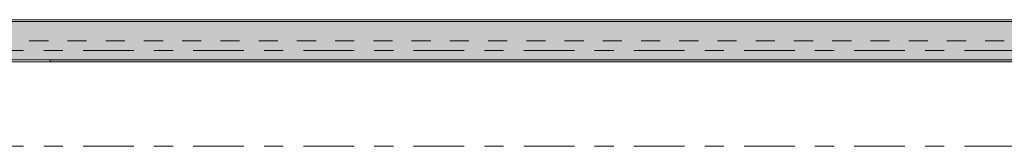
# Model space of a CAD drawing. Header units: metres. Extents: x -3.6 to 65.4, y -11 to 16.8.
# Tile 113 of 178: x 25.73 to 30.88, y 5.35 to 6.01. Entities that reach past the tile are written whole.
import ezdxf

# ---------------------------------------------------------------- set-up
doc = ezdxf.new("R2010")
doc.units = ezdxf.units.M
doc.header["$MEASUREMENT"] = 0
doc.linetypes.add('Achse', pattern=[0.2, 0.1, -0.05, 0, -0.05])
doc.linetypes.add('Strichlinie doppelt', pattern=[0.546806, 0.264583, -0.105833, 0.070556, -0.105833])
doc.layers.add('451 - Universal.Achsen Raster', color=7, linetype='Continuous')
doc.layers.add('608 - Struktur.Träger', color=7, linetype='Continuous')

msp = doc.modelspace()

# ---------------------------------------------------------------- hatches: boundary and pattern name
at = {"layer": '608 - Struktur.Träger', "linetype": 'Continuous', "lineweight": 0, "true_color": 0x000000}
h = msp.add_hatch(dxfattribs=at)
h.set_pattern_fill('Beton__Stahlbeton_0001', color=18, style=0, pattern_type=2)
h.set_pattern_definition([(45, (0, 0), (-0.08485281, 0.08485281), []), (45, (-0.04243, 0.04243), (-0.08485281, 0.08485281), [0.09, -0.03])])
h.paths.add_polyline_path([(0.69, 6), (0.38, 6), (0.38, 5.8), (0.69, 5.8), (7.57, 5.8), (7.89, 5.8), (11.17, 5.8), (11.49, 5.8), (18.37, 5.8), (18.69, 5.8), (22.06, 5.8), (22.19, 5.8), (25.57, 5.8), (25.89, 5.8), (32.77, 5.8), (33.09, 5.8), (36.465, 5.8), (36.605, 5.8), (39.97, 5.8), (40.29, 5.8), (47.17, 5.8), (47.49, 5.8), (50.85, 5.8), (51.02, 5.8), (54.37, 5.8), (54.69, 5.8), (58.07, 5.8), (58.205, 5.8), (61.57, 5.8), (61.88, 5.8), (61.88, 6), (61.57, 6), (54.69, 6), (54.37, 6), (50.9625, 6), (50.8975, 6), (47.49, 6), (47.17, 6), (40.29, 6), (39.97, 6), (33.09, 6), (25.57, 6), (18.69, 6), (18.37, 6), (14.945, 6), (14.88, 6), (11.49, 6), (11.17, 6), (7.89, 6), (7.57, 6)])
h = msp.add_hatch(dxfattribs=at)
h.set_pattern_fill('Gips_0001', color=18, style=0, pattern_type=2)
h.set_pattern_definition([(45, (0, 0), (-0.01767767, 0.01767767), [0, -0.025])])
h.paths.add_polyline_path([(25.89, 5.8), (25.89, 5.79), (32.77, 5.79), (32.77, 5.8)])

# ---------------------------------------------------------------- linework, layer by layer
at = {"layer": '451 - Universal.Achsen Raster', "color": 160, "linetype": 'Strichlinie doppelt', "lineweight": 9, "true_color": 0x3232ff}
for p, q in [((64.935, 5.85), (-3.175, 5.85)), ((64.935, 5.35), (-3.175, 5.35))]:
    msp.add_line(p, q, dxfattribs=at)
at = {"layer": '608 - Struktur.Träger', "color": 7, "linetype": 'Continuous', "lineweight": 13}
for p, q in [((0.38, 6.01), (61.88, 6.01)), ((33.09, 6), (25.57, 6)), ((0.38, 5.79), (61.88, 5.79))]:
    msp.add_line(p, q, dxfattribs=at)
at = {"layer": '608 - Struktur.Träger', "color": 7, "linetype": 'Achse', "lineweight": 9}
msp.add_line((0.38, 5.9), (61.88, 5.9), dxfattribs=at)
at = {"layer": '608 - Struktur.Träger', "color": 7, "linetype": 'Continuous', "lineweight": 5}
for p in [(25.89, 5.8), (32.77, 5.79)]:
    msp.add_line(p, (25.89, 5.79), dxfattribs=at)
at = {"layer": '608 - Struktur.Träger', "color": 7, "linetype": 'Continuous', "lineweight": 13, "flags": 128}
msp.add_lwpolyline([(32.77, 5.8), (25.89, 5.8), (25.57, 5.8), (22.19, 5.8), (22.06, 5.8), (18.69, 5.8), (18.37, 5.8), (11.49, 5.8), (11.17, 5.8), (7.89, 5.8), (7.57, 5.8), (0.69, 5.8), (0.38, 5.8)], dxfattribs=at)

doc.saveas('drawing.dxf')
